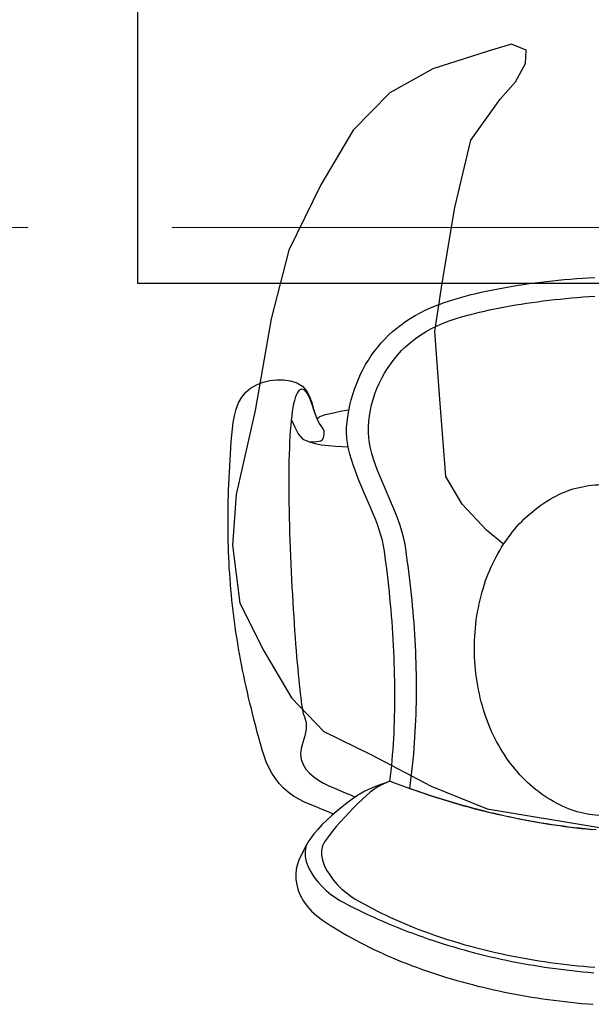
# Model space of a CAD drawing. Header units: millimetres. Extents: x 45699 to 251499, y 244 to 86446.
# Tile 4 of 240: x 53439 to 53836, y 33980 to 34664. Entities that reach past the tile are written whole.
import ezdxf

# ---------------------------------------------------------------- set-up
doc = ezdxf.new("R2010")
doc.units = ezdxf.units.MM
doc.header["$LTSCALE"] = 400
doc.linetypes.add('CENTER', pattern=[2, 1.25, -0.25, 0.25, -0.25])
for name, color, linetype in [('inr', 4, 'Continuous'), ('stramien', 1, 'CENTER'), ('symbol', 1, 'Continuous')]:
    doc.layers.add(name, color=color, linetype=linetype)

# ---------------------------------------------------------------- blocks, each defined once
blk = doc.blocks.new('symb-ps03_b2')
blk.add_lwpolyline([(82.2, -333.73), (93.49, -323.27), (109.57, -304.53), (119.85, -284.69), (121.28, -230.81), (122.48, -183.75), (115.83, -150.44), (104.24, -98.36), (90.78, -52.15), (69.01, -24.79), (57.73, -13.18), (50.16, -0.87), (49.41, 8.49), (59.39, 12.98), (75.77, 8.94), (114.72, -1.3), (145.34, -16.57), (172.08, -41.05), (196.39, -77.8), (221.07, -122.2), (235.72, -169.19), (249.93, -232.34), (265.93, -289.97), (270.29, -324.82), (267.36, -365.38), (252.24, -399.32), (234.6, -432.83), (213.47, -457.47), (181.15, -475.38), (140.99, -499.03), (102.83, -516.9), (26.94, -533.46), (-23.26, -539.32), (-83.08, -537.53), (-129.91, -527.67), (-165.07, -510.66), (-191.76, -478.72), (-217.74, -447.52), (-240.83, -394.03), (-258.09, -313.42), (-261.73, -241.7), (-250.83, -189), (-222.05, -138.32), (-185.21, -93.42), (-169.5, -72.24), (-133.78, -53.89), (-107.08, -45.73), (-74.51, -9.97), (-56.54, 2.32), (-37.52, 6.69), (-22.96, 0.81), (-11.7, -12.58), (-10.52, -27.93), (-13.17, -49.25), (-22.57, -61.11), (-75.09, -114.54), (-104.49, -144.91), (-120.66, -165.69), (-138.44, -200.31), (-141.83, -234.06), (-134.63, -284.5), (-123.43, -302.13), (-94.37, -318.79), (-69.05, -327.19), (-51.69, -333.04)])
blk.add_lwpolyline([(-74.51, -413.35, 0.078796), (-66.05, -458.32, 0.088041), (-45.71, -493.94, 0.105312), (-14.5, -518.49, 0.121926), (19.15, -525.8, 0.121926), (52.32, -516.57, 0.105312), (82.08, -490.27, 0.088041), (100.34, -453.54, 0.078796), (106.21, -408.16, 0.078796), (97.75, -363.19, 0.088041), (77.41, -327.57, 0.105312), (46.19, -303.02, 0.121926), (12.55, -295.71, 0.121926), (-20.62, -304.93, 0.105312), (-50.38, -331.24, 0.088041), (-68.65, -367.96, 0.078796)], format="xyb", close=True)
blk = doc.blocks.new('NUM1-CN02_B2')
for p, q in [((-97.36, -7.33), (-93.54, -6.72)), ((-93.54, -6.72), (-89.66, -6.14)), ((-89.66, -6.14), (-85.74, -5.58)), ((-85.74, -5.58), (-81.78, -5.05)), ((-81.78, -5.05), (-77.78, -4.54)), ((-77.78, -4.54), (-73.73, -4.06)), ((-73.73, -4.06), (-69.65, -3.61)), ((-69.65, -3.61), (-65.54, -3.18)), ((-65.54, -3.18), (-61.39, -2.78)), ((-61.39, -2.78), (-57.21, -2.41)), ((-57.21, -2.41), (-53.01, -2.07)), ((-53.01, -2.07), (-48.78, -1.75)), ((-48.78, -1.75), (-44.52, -1.46)), ((-44.52, -1.46), (-40.24, -1.19)), ((-129.31, -14.05), (-126.01, -13.2)), ((-126.01, -13.2), (-122.64, -12.37)), ((-122.64, -12.37), (-119.21, -11.57)), ((-119.21, -11.57), (-115.71, -10.8)), ((-115.71, -10.8), (-112.15, -10.05)), ((-112.15, -10.05), (-108.54, -9.33)), ((-108.54, -9.33), (-104.87, -8.64)), ((-104.87, -8.64), (-101.14, -7.97)), ((-101.14, -7.97), (-97.36, -7.33)), ((-150.4, -20.77), (-147.62, -19.73)), ((-147.62, -19.73), (-144.76, -18.71)), ((-144.76, -18.71), (-141.82, -17.73)), ((-141.82, -17.73), (-138.8, -16.77)), ((-138.8, -16.77), (-135.71, -15.83)), ((-135.71, -15.83), (-132.55, -14.93)), ((-132.55, -14.93), (-129.31, -14.05)), ((-98.87, -21.03), (-95.16, -20.4)), ((-95.16, -20.4), (-91.42, -19.79)), ((-91.42, -19.79), (-87.64, -19.21)), ((-87.64, -19.21), (-83.83, -18.65)), ((-83.83, -18.65), (-79.98, -18.12)), ((-79.98, -18.12), (-76.11, -17.62)), ((-76.11, -17.62), (-72.21, -17.14)), ((-72.21, -17.14), (-68.29, -16.69)), ((-68.29, -16.69), (-64.34, -16.26)), ((-64.34, -16.26), (-60.37, -15.86)), ((-60.37, -15.86), (-56.37, -15.49)), ((-56.37, -15.49), (-52.35, -15.14)), ((-52.35, -15.14), (-48.32, -14.81)), ((-48.32, -14.81), (-44.27, -14.52)), ((-44.27, -14.52), (-40.2, -14.25)), ((-165.06, -27.72), (-161.58, -25.81)), ((-161.58, -25.81), (-157.97, -24.01)), ((-157.97, -24.01), (-154.24, -22.33)), ((-154.24, -22.33), (-150.4, -20.77)), ((-150.4, -20.77), (-150.4, -20.77)), ((-132.76, -28.62), (-128.3, -27.36)), ((-128.3, -27.36), (-123.74, -26.2)), ((-123.74, -26.2), (-120.31, -25.38)), ((-120.31, -25.38), (-116.85, -24.59)), ((-116.85, -24.59), (-113.33, -23.83)), ((-113.33, -23.83), (-109.78, -23.09)), ((-109.78, -23.09), (-106.18, -22.38)), ((-106.18, -22.38), (-102.55, -21.69)), ((-102.55, -21.69), (-98.87, -21.03)), ((-177.81, -36.44), (-174.81, -34.1)), ((-174.81, -34.1), (-171.68, -31.87)), ((-171.68, -31.87), (-168.43, -29.74)), ((-168.43, -29.74), (-165.06, -27.72)), ((-149.61, -34.87), (-145.55, -33.1)), ((-145.55, -33.1), (-141.39, -31.47)), ((-141.39, -31.47), (-137.12, -29.99)), ((-137.12, -29.99), (-132.76, -28.62)), ((-183.46, -41.43), (-180.7, -38.88)), ((-180.7, -38.88), (-177.81, -36.44)), ((-161.12, -41.22), (-157.4, -38.92)), ((-157.4, -38.92), (-153.56, -36.8)), ((-153.56, -36.8), (-149.61, -34.87)), ((-191.03, -49.63), (-188.63, -46.8)), ((-188.63, -46.8), (-186.11, -44.07)), ((-186.11, -44.07), (-183.46, -41.43)), ((-171.6, -49.4), (-168.23, -46.45)), ((-168.23, -46.45), (-164.73, -43.72)), ((-164.73, -43.72), (-161.12, -41.22)), ((-195.47, -55.56), (-193.31, -52.55)), ((-193.31, -52.55), (-191.03, -49.63)), ((-177.05, -55.01), (-174.39, -52.13)), ((-174.39, -52.13), (-171.6, -49.4)), ((-171.6, -49.4), (-171.6, -49.4)), ((-199.42, -61.83), (-197.5, -58.65)), ((-197.5, -58.65), (-195.47, -55.56)), ((-184.19, -64.47), (-181.96, -61.2)), ((-181.96, -61.2), (-179.57, -58.04)), ((-179.57, -58.04), (-177.05, -55.01)), ((-202.88, -68.44), (-201.21, -65.09)), ((-201.21, -65.09), (-199.42, -61.83)), ((-188.2, -71.34), (-186.27, -67.86)), ((-186.27, -67.86), (-184.19, -64.47)), ((-275.11, -75.89), (-270.61, -74.14)), ((-270.61, -74.14), (-265.92, -72.95)), ((-265.92, -72.95), (-261.14, -72.36)), ((-261.14, -72.36), (-256.35, -72.39)), ((-256.35, -72.39), (-251.65, -73.08)), ((-251.65, -73.08), (-247.13, -74.45)), ((-247.13, -74.45), (-243.3, -76.73)), ((-205.84, -75.35), (-204.42, -71.85)), ((-204.42, -71.85), (-202.88, -68.44)), ((-191.55, -78.54), (-189.96, -74.9)), ((-189.96, -74.9), (-188.2, -71.34)), ((-285.43, -84.38), (-282.67, -80.91)), ((-282.67, -80.91), (-279.31, -78.17)), ((-279.31, -78.17), (-275.11, -75.89)), ((-246.99, -81.64), (-247.67, -83.11)), ((-246.27, -80.46), (-246.99, -81.64)), ((-245.5, -79.59), (-246.27, -80.46)), ((-244.67, -79.04), (-245.5, -79.59)), ((-243.79, -78.81), (-244.67, -79.04)), ((-241.64, -79.58), (-243.79, -78.81)), ((-243.3, -76.73), (-240.45, -80.03)), ((-239.79, -81.9), (-241.64, -79.58)), ((-240.45, -80.03), (-238.37, -83.95)), ((-238.13, -85.36), (-239.79, -81.9)), ((-208.32, -82.56), (-207.14, -78.92)), ((-207.14, -78.92), (-205.84, -75.35)), ((-192.96, -82.24), (-191.55, -78.54)), ((-289.34, -92.82), (-287.63, -88.41)), ((-287.63, -88.41), (-285.43, -84.38)), ((-248.88, -86.88), (-249.41, -89.17)), ((-248.3, -84.86), (-248.88, -86.88)), ((-247.67, -83.11), (-248.3, -84.86)), ((-238.37, -83.95), (-236.87, -88.11)), ((-236.6, -89.54), (-238.13, -85.36)), ((-236.87, -88.11), (-235.74, -92.11)), ((-210.3, -90.04), (-209.37, -86.27)), ((-209.37, -86.27), (-208.32, -82.56)), ((-195.23, -89.77), (-194.19, -85.99)), ((-194.19, -85.99), (-192.96, -82.24)), ((-290.61, -97.43), (-289.34, -92.82)), ((-250.36, -94.5), (-250.76, -97.51)), ((-249.91, -91.71), (-250.36, -94.5)), ((-249.41, -89.17), (-249.91, -91.71)), ((-235.1, -94.01), (-236.6, -89.54)), ((-235.74, -92.11), (-234.78, -95.58)), ((-233.54, -98.36), (-235.1, -94.01)), ((-234.78, -95.58), (-233.8, -98.11)), ((-227.18, -96.61), (-221.77, -95.25)), ((-221.77, -95.25), (-215.9, -94.05)), ((-215.9, -94.05), (-210.96, -93.18)), ((-211.78, -97.78), (-211.1, -93.88)), ((-211.1, -93.88), (-210.3, -90.04)), ((-196.72, -97.41), (-196.08, -93.58)), ((-196.08, -93.58), (-195.23, -89.77)), ((-292, -106.52), (-291.48, -102.05)), ((-291.48, -102.05), (-290.61, -97.43)), ((-251.13, -100.74), (-251.46, -104.18)), ((-250.76, -97.51), (-251.13, -100.74)), ((-250.76, -100.77), (-248.56, -105.36)), ((-233.8, -98.11), (-232.59, -99.33)), ((-231.83, -102.17), (-233.54, -98.36)), ((-232.59, -99.33), (-231.12, -98)), ((-229.89, -105.01), (-231.83, -102.17)), ((-231.12, -98), (-227.18, -96.61)), ((-212.64, -105.41), (-212.34, -101.75)), ((-212.34, -101.75), (-211.78, -97.78)), ((-212.34, -101.75), (-212.34, -101.75)), ((-197.39, -105.05), (-197.16, -101.23)), ((-197.16, -101.23), (-196.72, -97.41)), ((-292.37, -110.96), (-292, -106.52)), ((-251.74, -107.82), (-252, -111.65)), ((-251.46, -104.18), (-251.74, -107.82)), ((-248.56, -105.36), (-246.36, -109.95)), ((-228.9, -106.44), (-229.89, -105.01)), ((-228.3, -108.11), (-228.9, -106.44)), ((-228.16, -109.84), (-228.3, -108.11)), ((-212.66, -109.1), (-212.64, -105.41)), ((-212.43, -112.8), (-212.66, -109.1)), ((-197.41, -108.85), (-197.39, -105.05)), ((-197.2, -112.61), (-197.41, -108.85)), ((-293.03, -119.69), (-292.71, -115.35)), ((-292.71, -115.35), (-292.37, -110.96)), ((-252.21, -115.65), (-252.39, -119.82)), ((-252, -111.65), (-252.21, -115.65)), ((-246.36, -109.95), (-243.13, -113.57)), ((-243.13, -113.57), (-239.2, -115.16)), ((-243.13, -113.57), (-239.04, -115.36)), ((-239.2, -115.16), (-234.79, -115.4)), ((-239.04, -115.36), (-234.63, -116.66)), ((-234.79, -115.4), (-230.45, -114.71)), ((-230.45, -114.71), (-229.1, -113.65)), ((-229.1, -113.65), (-228.41, -111.8)), ((-228.41, -111.8), (-228.16, -109.84)), ((-211.95, -116.52), (-212.43, -112.8)), ((-196.76, -116.33), (-197.2, -112.61)), ((-293.33, -123.99), (-293.03, -119.69)), ((-252.39, -119.82), (-252.53, -124.15)), ((-234.63, -116.66), (-230, -117.56)), ((-230, -117.56), (-225.22, -118.15)), ((-225.22, -118.15), (-220.39, -118.51)), ((-220.39, -118.51), (-215.59, -118.74)), ((-215.59, -118.74), (-211.51, -118.89)), ((-211.26, -120.25), (-211.95, -116.52)), ((-210.38, -123.99), (-211.26, -120.25)), ((-196.08, -119.99), (-196.76, -116.33)), ((-195.17, -123.58), (-196.08, -119.99)), ((-293.85, -132.47), (-293.6, -128.25)), ((-293.6, -128.25), (-293.33, -123.99)), ((-252.65, -128.62), (-252.73, -133.22)), ((-252.53, -124.15), (-252.65, -128.62)), ((-209.32, -127.75), (-210.38, -123.99)), ((-208.12, -131.51), (-209.32, -127.75)), ((-193.94, -127.53), (-195.17, -123.58)), ((-192.59, -131.43), (-193.94, -127.53)), ((-294.28, -140.8), (-294.08, -136.66)), ((-294.08, -136.66), (-293.85, -132.47)), ((-252.73, -133.22), (-252.78, -137.95)), ((-206.78, -135.28), (-208.12, -131.51)), ((-205.34, -139.05), (-206.78, -135.28)), ((-191.13, -135.31), (-192.59, -131.43)), ((-189.59, -139.16), (-191.13, -135.31)), ((-294.46, -144.91), (-294.28, -140.8)), ((-252.78, -137.95), (-252.8, -142.79)), ((-252.8, -142.79), (-252.79, -147.73)), ((-203.82, -142.83), (-205.34, -139.05)), ((-202.23, -146.61), (-203.82, -142.83)), ((-187.99, -142.99), (-189.59, -139.16)), ((-186.35, -146.81), (-187.99, -142.99)), ((-294.74, -153.03), (-294.61, -148.99)), ((-294.61, -148.99), (-294.46, -144.91)), ((-252.79, -147.73), (-252.75, -152.76)), ((-200.61, -150.38), (-202.23, -146.61)), ((-198.96, -154.16), (-200.61, -150.38)), ((-184.68, -150.63), (-186.35, -146.81)), ((-294.92, -161.02), (-294.84, -157.04)), ((-294.84, -157.04), (-294.74, -153.03)), ((-252.75, -152.76), (-252.69, -157.88)), ((-197.32, -157.93), (-198.96, -154.16)), ((-183.02, -154.44), (-184.68, -150.63)), ((-181.38, -158.26), (-183.02, -154.44)), ((-294.97, -164.98), (-294.92, -161.02)), ((-252.69, -157.88), (-252.61, -163.06)), ((-252.61, -163.06), (-252.49, -168.3)), ((-195.7, -161.7), (-197.32, -157.93)), ((-194.14, -165.46), (-195.7, -161.7)), ((-179.78, -162.09), (-181.38, -158.26)), ((-178.24, -165.94), (-179.78, -162.09)), ((-295, -168.91), (-294.97, -164.98)), ((-295, -172.81), (-295, -168.91)), ((-252.49, -168.3), (-252.36, -173.6)), ((-192.64, -169.21), (-194.14, -165.46)), ((-191.23, -172.95), (-192.64, -169.21)), ((-176.79, -169.81), (-178.24, -165.94)), ((-175.45, -173.71), (-176.79, -169.81)), ((-294.98, -176.69), (-295, -172.81)), ((-294.93, -180.54), (-294.98, -176.69)), ((-252.36, -173.6), (-252.21, -178.93)), ((-189.94, -176.68), (-191.23, -172.95)), ((-188.78, -180.39), (-189.94, -176.68)), ((-174.24, -177.65), (-175.45, -173.71)), ((-173.17, -181.63), (-174.24, -177.65)), ((-294.86, -184.38), (-294.93, -180.54)), ((-294.75, -188.2), (-294.86, -184.38)), ((-252.21, -178.93), (-252.03, -184.28)), ((-252.03, -184.28), (-251.83, -189.65)), ((-187.78, -184.09), (-188.78, -180.39)), ((-186.96, -187.77), (-187.78, -184.09)), ((-172.27, -185.65), (-173.17, -181.63)), ((-294.63, -191.99), (-294.75, -188.2)), ((-251.83, -189.65), (-251.62, -195.03)), ((-186.34, -191.43), (-186.96, -187.77)), ((-186.34, -191.43), (-186.34, -191.43)), ((-185.79, -195.42), (-186.34, -191.43)), ((-171.57, -189.73), (-172.27, -185.65)), ((-171.57, -189.73), (-171.57, -189.73)), ((-171, -193.71), (-171.57, -189.73)), ((-294.47, -195.78), (-294.63, -191.99)), ((-294.29, -199.55), (-294.47, -195.78)), ((-251.62, -195.03), (-251.39, -200.41)), ((-185.26, -199.44), (-185.79, -195.42)), ((-170.45, -197.68), (-171, -193.71)), ((-169.92, -201.65), (-170.45, -197.68)), ((-294.09, -203.3), (-294.29, -199.55)), ((-293.85, -207.04), (-294.09, -203.3)), ((-251.39, -200.41), (-251.14, -205.76)), ((-184.74, -203.48), (-185.26, -199.44)), ((-184.25, -207.54), (-184.74, -203.48)), ((-169.4, -205.62), (-169.92, -201.65)), ((-293.59, -210.78), (-293.85, -207.04)), ((-293.3, -214.5), (-293.59, -210.78)), ((-251.14, -205.76), (-250.88, -211.09)), ((-250.88, -211.09), (-250.6, -216.39)), ((-183.78, -211.61), (-184.25, -207.54)), ((-183.33, -215.7), (-183.78, -211.61)), ((-168.91, -209.59), (-169.4, -205.62)), ((-168.45, -213.56), (-168.91, -209.59)), ((-292.99, -218.22), (-293.3, -214.5)), ((-292.64, -221.93), (-292.99, -218.22)), ((-250.6, -216.39), (-250.31, -221.63)), ((-182.9, -219.8), (-183.33, -215.7)), ((-168, -217.53), (-168.45, -213.56)), ((-167.58, -221.5), (-168, -217.53)), ((-292.27, -225.63), (-292.64, -221.93)), ((-291.87, -229.34), (-292.27, -225.63)), ((-250.31, -221.63), (-250.01, -226.82)), ((-182.49, -223.91), (-182.9, -219.8)), ((-182.1, -228.03), (-182.49, -223.91)), ((-167.17, -225.47), (-167.58, -221.5)), ((-166.79, -229.44), (-167.17, -225.47)), ((-291.45, -233.04), (-291.87, -229.34)), ((-250.01, -226.82), (-249.7, -231.94)), ((-249.7, -231.94), (-249.38, -236.98)), ((-181.73, -232.16), (-182.1, -228.03)), ((-181.38, -236.3), (-181.73, -232.16)), ((-166.44, -233.41), (-166.79, -229.44)), ((-290.99, -236.74), (-291.45, -233.04)), ((-290.51, -240.45), (-290.99, -236.74)), ((-249.38, -236.98), (-249.05, -241.92)), ((-181.06, -240.44), (-181.38, -236.3)), ((-166.1, -237.38), (-166.44, -233.41)), ((-165.79, -241.35), (-166.1, -237.38)), ((-290, -244.15), (-290.51, -240.45)), ((-289.46, -247.86), (-290, -244.15)), ((-249.05, -241.92), (-248.71, -246.77)), ((-180.76, -244.58), (-181.06, -240.44)), ((-180.49, -248.72), (-180.76, -244.58)), ((-165.51, -245.32), (-165.79, -241.35)), ((-165.25, -249.28), (-165.51, -245.32)), ((-288.89, -251.58), (-289.46, -247.86)), ((-288.29, -255.31), (-288.89, -251.58)), ((-248.71, -246.77), (-248.37, -251.5)), ((-248.37, -251.5), (-248.02, -256.11)), ((-180.23, -252.87), (-180.49, -248.72)), ((-180, -257.01), (-180.23, -252.87)), ((-165.01, -253.25), (-165.25, -249.28)), ((-287.66, -259.04), (-288.29, -255.31)), ((-287, -262.79), (-287.66, -259.04)), ((-248.02, -256.11), (-247.67, -260.59)), ((-179.8, -261.15), (-180, -257.01)), ((-164.8, -257.22), (-165.01, -253.25)), ((-164.62, -261.18), (-164.8, -257.22)), ((-286.32, -266.54), (-287, -262.79)), ((-285.6, -270.31), (-286.32, -266.54)), ((-247.67, -260.59), (-247.32, -264.92)), ((-247.32, -264.92), (-246.96, -269.1)), ((-179.62, -265.28), (-179.8, -261.15)), ((-179.46, -269.4), (-179.62, -265.28)), ((-164.46, -265.15), (-164.62, -261.18)), ((-164.32, -269.12), (-164.46, -265.15)), ((-284.86, -274.1), (-285.6, -270.31)), ((-246.96, -269.1), (-246.61, -273.11)), ((-246.61, -273.11), (-246.25, -276.95)), ((-179.33, -273.52), (-179.46, -269.4)), ((-179.23, -277.62), (-179.33, -273.52)), ((-164.22, -273.09), (-164.32, -269.12)), ((-164.13, -277.05), (-164.22, -273.09)), ((-284.08, -277.9), (-284.86, -274.1)), ((-283.27, -281.72), (-284.08, -277.9)), ((-246.25, -276.95), (-245.9, -280.6)), ((-179.15, -281.71), (-179.23, -277.62)), ((-164.08, -281.02), (-164.13, -277.05)), ((-282.44, -285.56), (-283.27, -281.72)), ((-281.57, -289.42), (-282.44, -285.56)), ((-245.9, -280.6), (-245.55, -284.05)), ((-245.55, -284.05), (-245.2, -287.29)), ((-245.2, -287.29), (-244.86, -290.32)), ((-179.09, -285.79), (-179.15, -281.71)), ((-179.07, -289.86), (-179.09, -285.79)), ((-164.06, -284.99), (-164.08, -281.02)), ((-164.06, -288.96), (-164.06, -284.99)), ((-280.67, -293.3), (-281.57, -289.42)), ((-279.75, -297.21), (-280.67, -293.3)), ((-244.86, -290.32), (-244.52, -293.11)), ((-244.52, -293.11), (-244.19, -295.67)), ((-179.09, -297.93), (-179.07, -293.9)), ((-179.07, -293.9), (-179.07, -289.86)), ((-164.15, -296.89), (-164.09, -292.93)), ((-164.09, -292.93), (-164.06, -288.96)), ((-278.79, -301.14), (-279.75, -297.21)), ((-244.19, -295.67), (-243.87, -297.97)), ((-243.87, -297.97), (-243.56, -300.01)), ((-243.56, -300.01), (-243.26, -301.77)), ((-179.15, -301.94), (-179.09, -297.93)), ((-164.35, -304.83), (-164.23, -300.86)), ((-164.23, -300.86), (-164.15, -296.89)), ((-277.8, -305.1), (-278.79, -301.14)), ((-276.78, -309.09), (-277.8, -305.1)), ((-243.26, -301.77), (-242.98, -303.26)), ((-242.98, -303.26), (-242.7, -304.45)), ((-242.7, -304.45), (-242.44, -305.33)), ((-242.44, -305.33), (-242.2, -305.9)), ((-242.2, -305.9), (-240.62, -310.46)), ((-179.34, -309.88), (-179.23, -305.92)), ((-179.23, -305.92), (-179.15, -301.94)), ((-164.49, -308.8), (-164.35, -304.83)), ((-275.72, -313.11), (-276.78, -309.09)), ((-274.64, -317.15), (-275.72, -313.11)), ((-240.62, -310.46), (-240.62, -315.18)), ((-179.65, -317.72), (-179.48, -313.81)), ((-179.48, -313.81), (-179.34, -309.88)), ((-164.88, -316.74), (-164.67, -312.77)), ((-164.67, -312.77), (-164.49, -308.8)), ((-273.52, -321.24), (-274.64, -317.15)), ((-272.38, -325.35), (-273.52, -321.24)), ((-241.62, -319.89), (-243.02, -324.42)), ((-240.62, -315.18), (-241.62, -319.89)), ((-179.85, -321.6), (-179.65, -317.72)), ((-165.38, -324.69), (-165.11, -320.71)), ((-165.11, -320.71), (-164.88, -316.74)), ((-271.2, -329.5), (-272.38, -325.35)), ((-243.02, -324.42), (-244.23, -328.58)), ((-180.33, -329.26), (-180.07, -325.45)), ((-180.07, -325.45), (-179.85, -321.6)), ((-165.68, -328.66), (-165.38, -324.69)), ((-269.98, -333.69), (-271.2, -329.5)), ((-268.56, -337.82), (-269.98, -333.69)), ((-244.23, -328.58), (-244.68, -332.2)), ((-244.68, -332.2), (-244.11, -336.2)), ((-180.93, -336.79), (-180.62, -333.04)), ((-180.62, -333.04), (-180.33, -329.26)), ((-166.37, -336.61), (-166.01, -332.63)), ((-166.01, -332.63), (-165.68, -328.66)), ((-266.76, -341.83), (-268.56, -337.82)), ((-264.6, -345.69), (-266.76, -341.83)), ((-244.11, -336.2), (-242.81, -339.77)), ((-242.81, -339.77), (-240.87, -342.96)), ((-181.66, -344.16), (-181.28, -340.5)), ((-181.28, -340.5), (-180.93, -336.79)), ((-167.19, -344.56), (-166.76, -340.58)), ((-166.76, -340.58), (-166.37, -336.61)), ((-262.12, -349.37), (-264.6, -345.69)), ((-240.87, -342.96), (-238.39, -345.8)), ((-238.39, -345.8), (-235.46, -348.34)), ((-235.46, -348.34), (-232.16, -350.6)), ((-182.51, -351.38), (-182.07, -347.79)), ((-182.07, -347.79), (-181.66, -344.16)), ((-168.14, -352.51), (-167.65, -348.53)), ((-167.65, -348.53), (-167.19, -344.56)), ((-259.36, -352.84), (-262.12, -349.37)), ((-256.35, -356.06), (-259.36, -352.84)), ((-232.16, -350.6), (-228.6, -352.64)), ((-228.6, -352.64), (-224.87, -354.49)), ((-224.87, -354.49), (-221.05, -356.19)), ((-191.28, -355.58), (-196.27, -358.95)), ((-190.22, -354.13), (-194.86, -355.9)), ((-186.69, -353.19), (-191.28, -355.58)), ((-186.05, -352.69), (-190.22, -354.13)), ((-182.51, -351.38), (-186.69, -353.19)), ((-182.51, -351.38), (-186.05, -352.69)), ((-182.51, -351.38), (-182.51, -351.38)), ((-178.66, -352.84), (-182.51, -351.38)), ((-174.82, -354.26), (-178.66, -352.84)), ((-170.98, -355.66), (-174.82, -354.26)), ((-167.14, -357.03), (-170.98, -355.66)), ((-168.67, -356.49), (-168.14, -352.51)), ((-253.11, -359), (-256.35, -356.06)), ((-249.59, -361.62), (-253.11, -359)), ((-245.83, -363.87), (-249.59, -361.62)), ((-221.05, -356.19), (-217.24, -357.78)), ((-217.24, -357.78), (-213.53, -359.3)), ((-213.53, -359.3), (-210.01, -360.79)), ((-210.01, -360.79), (-206.59, -362.38)), ((-205.02, -361.29), (-208.66, -363.82)), ((-199.85, -358.22), (-205.02, -361.29)), ((-196.27, -358.95), (-201.64, -363.7)), ((-194.86, -355.9), (-199.85, -358.22)), ((-168.67, -356.49), (-168.67, -356.49)), ((-164.9, -357.84), (-168.67, -356.49)), ((-163.31, -358.36), (-167.14, -357.03)), ((-161.14, -359.15), (-164.9, -357.84)), ((-159.48, -359.67), (-163.31, -358.36)), ((-157.37, -360.44), (-161.14, -359.15)), ((-155.65, -360.94), (-159.48, -359.67)), ((-153.6, -361.7), (-157.37, -360.44)), ((-151.83, -362.19), (-155.65, -360.94)), ((-149.82, -362.93), (-153.6, -361.7)), ((-148.01, -363.4), (-151.83, -362.19)), ((-241.89, -365.83), (-245.83, -363.87)), ((-237.82, -367.6), (-241.89, -365.83)), ((-233.68, -369.25), (-237.82, -367.6)), ((-229.51, -370.88), (-233.68, -369.25)), ((-216.04, -369.43), (-219.67, -372.43)), ((-212.35, -366.55), (-216.04, -369.43)), ((-208.66, -363.82), (-212.35, -366.55)), ((-204.74, -366.82), (-207.83, -369.95)), ((-201.64, -363.7), (-204.74, -366.82)), ((-146.04, -364.12), (-149.82, -362.93)), ((-144.2, -364.59), (-148.01, -363.4)), ((-142.26, -365.29), (-146.04, -364.12)), ((-140.38, -365.74), (-144.2, -364.59)), ((-138.48, -366.42), (-142.26, -365.29)), ((-136.57, -366.86), (-140.38, -365.74)), ((-134.69, -367.53), (-138.48, -366.42)), ((-132.77, -367.96), (-136.57, -366.86)), ((-130.9, -368.6), (-134.69, -367.53)), ((-128.97, -369.02), (-132.77, -367.96)), ((-127.1, -369.64), (-130.9, -368.6)), ((-125.17, -370.05), (-128.97, -369.02)), ((-225.39, -372.56), (-229.51, -370.88)), ((-223.2, -375.51), (-226.58, -378.63)), ((-221.72, -374.22), (-225.39, -372.56)), ((-219.67, -372.43), (-223.2, -375.51)), ((-213.9, -376.33), (-216.86, -379.58)), ((-210.88, -373.12), (-213.9, -376.33)), ((-207.83, -369.95), (-210.88, -373.12)), ((-123.31, -370.65), (-127.1, -369.64)), ((-121.37, -371.05), (-125.17, -370.05)), ((-119.51, -371.63), (-123.31, -370.65)), ((-117.57, -372.02), (-121.37, -371.05)), ((-115.71, -372.58), (-119.51, -371.63)), ((-113.78, -372.97), (-117.57, -372.02)), ((-111.9, -373.5), (-115.71, -372.58)), ((-109.99, -373.88), (-113.78, -372.97)), ((-108.09, -374.39), (-111.9, -373.5)), ((-106.21, -374.76), (-109.99, -373.88)), ((-104.28, -375.25), (-108.09, -374.39)), ((-102.42, -375.61), (-106.21, -374.76)), ((-100.47, -376.08), (-104.28, -375.25)), ((-98.64, -376.43), (-102.42, -375.61)), ((-96.66, -376.88), (-100.47, -376.08)), ((-229.76, -381.76), (-232.68, -384.86)), ((-226.58, -378.63), (-229.76, -381.76)), ((-219.76, -382.91), (-222.57, -386.31)), ((-216.86, -379.58), (-219.76, -382.91)), ((-94.86, -377.22), (-98.64, -376.43)), ((-92.84, -377.64), (-96.66, -376.88)), ((-91.08, -377.97), (-94.86, -377.22)), ((-89.03, -378.38), (-92.84, -377.64)), ((-87.31, -378.7), (-91.08, -377.97)), ((-85.21, -379.09), (-89.03, -378.38)), ((-83.53, -379.4), (-87.31, -378.7)), ((-81.39, -379.76), (-85.21, -379.09)), ((-79.76, -380.07), (-83.53, -379.4)), ((-77.56, -380.4), (-81.39, -379.76)), ((-75.99, -380.71), (-79.76, -380.07)), ((-73.74, -381.02), (-77.56, -380.4)), ((-72.23, -381.31), (-75.99, -380.71)), ((-69.91, -381.6), (-73.74, -381.02)), ((-68.46, -381.89), (-72.23, -381.31)), ((-66.08, -382.15), (-69.91, -381.6)), ((-64.7, -382.44), (-68.46, -381.89)), ((-62.25, -382.67), (-66.08, -382.15)), ((-60.93, -382.95), (-64.7, -382.44)), ((-58.42, -383.16), (-62.25, -382.67)), ((-57.17, -383.44), (-60.93, -382.95)), ((-54.59, -383.62), (-58.42, -383.16)), ((-235.31, -387.9), (-237.58, -390.83)), ((-232.68, -384.86), (-235.31, -387.9)), ((-225.28, -389.79), (-227.88, -393.37)), ((-222.57, -386.31), (-225.28, -389.79)), ((-53.41, -383.9), (-57.17, -383.44)), ((-50.76, -384.05), (-54.59, -383.62)), ((-49.65, -384.32), (-53.41, -383.9)), ((-46.92, -384.45), (-50.76, -384.05)), ((-45.89, -384.72), (-49.65, -384.32)), ((-43.09, -384.82), (-46.92, -384.45)), ((-42.14, -385.08), (-45.89, -384.72)), ((-39.25, -385.16), (-43.09, -384.82)), ((-240.43, -395.34), (-242.39, -398.94)), ((-240.89, -396.76), (-241.52, -400.1)), ((-239.46, -393.62), (-240.89, -396.76)), ((-237.58, -390.83), (-239.46, -393.62)), ((-229.39, -396.27), (-230.1, -399.39)), ((-227.88, -393.37), (-229.39, -396.27)), ((-244.02, -402.4), (-245.5, -405.61)), ((-242.39, -398.94), (-244.02, -402.4)), ((-241.52, -400.1), (-241.42, -403.58)), ((-241.42, -403.58), (-240.68, -407.14)), ((-230.1, -399.39), (-230.1, -402.69)), ((-230.1, -402.69), (-229.45, -406.1)), ((-246.81, -408.92), (-247.64, -412.4)), ((-245.5, -405.61), (-246.81, -408.92)), ((-240.68, -407.14), (-239.35, -410.74)), ((-229.45, -406.1), (-228.22, -409.58)), ((-228.22, -409.58), (-226.49, -413.07)), ((-247.64, -412.4), (-248, -416.01)), ((-248, -416.01), (-247.88, -419.7)), ((-239.35, -410.74), (-237.53, -414.31)), ((-237.53, -414.31), (-235.29, -417.81)), ((-226.49, -413.07), (-224.34, -416.51)), ((-224.34, -416.51), (-221.84, -419.86)), ((-247.88, -419.7), (-247.27, -423.46)), ((-247.27, -423.46), (-246.18, -427.22)), ((-235.29, -417.81), (-232.7, -421.17)), ((-232.7, -421.17), (-229.85, -424.35)), ((-221.84, -419.86), (-219.06, -423.05)), ((-219.06, -423.05), (-216.08, -426.03)), ((-246.18, -427.22), (-244.61, -430.96)), ((-244.61, -430.96), (-242.55, -434.63)), ((-229.85, -424.35), (-226.8, -427.3)), ((-226.8, -427.3), (-223.63, -429.95)), ((-223.63, -429.95), (-220.43, -432.26)), ((-216.08, -426.03), (-212.96, -428.76)), ((-212.96, -428.76), (-209.79, -431.17)), ((-242.55, -434.63), (-240, -438.19)), ((-220.43, -432.26), (-217.25, -434.17)), ((-217.25, -434.17), (-214.02, -435.9)), ((-214.02, -435.9), (-210.76, -437.6)), ((-210.76, -437.6), (-207.49, -439.27)), ((-209.79, -431.17), (-206.63, -433.2)), ((-206.63, -433.2), (-203.69, -434.91)), ((-203.69, -434.91), (-200.72, -436.58)), ((-200.72, -436.58), (-197.71, -438.22)), ((-240, -438.19), (-236.95, -441.62)), ((-236.95, -441.62), (-233.41, -444.86)), ((-207.49, -439.27), (-204.19, -440.91)), ((-204.19, -440.91), (-200.88, -442.52)), ((-200.88, -442.52), (-197.54, -444.11)), ((-197.71, -438.22), (-194.67, -439.83)), ((-197.54, -444.11), (-194.19, -445.66)), ((-194.67, -439.83), (-191.59, -441.41)), ((-191.59, -441.41), (-188.48, -442.96)), ((-188.48, -442.96), (-185.34, -444.48)), ((-185.34, -444.48), (-182.16, -445.97)), ((-233.41, -444.86), (-229.38, -447.87)), ((-229.38, -447.87), (-226.6, -449.72)), ((-226.6, -449.72), (-223.78, -451.55)), ((-223.78, -451.55), (-220.93, -453.34)), ((-194.19, -445.66), (-190.81, -447.18)), ((-190.81, -447.18), (-187.42, -448.68)), ((-187.42, -448.68), (-184.01, -450.14)), ((-184.01, -450.14), (-180.59, -451.58)), ((-182.16, -445.97), (-178.96, -447.43)), ((-180.59, -451.58), (-177.14, -452.99)), ((-178.96, -447.43), (-175.72, -448.86)), ((-175.72, -448.86), (-172.45, -450.26)), ((-172.45, -450.26), (-169.16, -451.63)), ((-220.93, -453.34), (-218.04, -455.1)), ((-218.04, -455.1), (-215.12, -456.84)), ((-215.12, -456.84), (-212.16, -458.54)), ((-177.14, -452.99), (-173.68, -454.36)), ((-173.68, -454.36), (-170.2, -455.71)), ((-170.2, -455.71), (-166.71, -457.03)), ((-169.16, -451.63), (-165.83, -452.97)), ((-166.71, -457.03), (-163.2, -458.32)), ((-165.83, -452.97), (-162.48, -454.28)), ((-163.2, -458.32), (-159.68, -459.58)), ((-162.48, -454.28), (-159.1, -455.56)), ((-159.1, -455.56), (-155.69, -456.81)), ((-155.69, -456.81), (-152.26, -458.03)), ((-152.26, -458.03), (-148.8, -459.22)), ((-212.16, -458.54), (-209.17, -460.22)), ((-209.17, -460.22), (-206.15, -461.87)), ((-206.15, -461.87), (-203.09, -463.49)), ((-203.09, -463.49), (-200, -465.08)), ((-200, -465.08), (-196.88, -466.64)), ((-159.68, -459.58), (-156.14, -460.81)), ((-156.14, -460.81), (-152.58, -462.01)), ((-152.58, -462.01), (-149.02, -463.19)), ((-149.02, -463.19), (-145.43, -464.33)), ((-148.8, -459.22), (-145.31, -460.37)), ((-145.43, -464.33), (-141.84, -465.44)), ((-145.31, -460.37), (-141.8, -461.5)), ((-141.8, -461.5), (-138.27, -462.6)), ((-138.27, -462.6), (-134.71, -463.67)), ((-134.71, -463.67), (-131.14, -464.71)), ((-131.14, -464.71), (-127.54, -465.72)), ((-196.88, -466.64), (-193.73, -468.17)), ((-193.73, -468.17), (-190.55, -469.67)), ((-190.55, -469.67), (-187.34, -471.14)), ((-187.34, -471.14), (-184.11, -472.59)), ((-141.84, -465.44), (-138.23, -466.53)), ((-138.23, -466.53), (-134.6, -467.58)), ((-134.6, -467.58), (-130.97, -468.61)), ((-130.97, -468.61), (-127.32, -469.6)), ((-127.54, -465.72), (-123.91, -466.69)), ((-127.32, -469.6), (-123.66, -470.57)), ((-123.91, -466.69), (-120.27, -467.64)), ((-123.66, -470.57), (-119.99, -471.51)), ((-120.27, -467.64), (-116.61, -468.56)), ((-119.99, -471.51), (-116.31, -472.42)), ((-116.61, -468.56), (-112.93, -469.45)), ((-112.93, -469.45), (-109.23, -470.3)), ((-109.23, -470.3), (-105.51, -471.13)), ((-105.51, -471.13), (-101.78, -471.93)), ((-101.78, -471.93), (-98.03, -472.69)), ((-184.11, -472.59), (-180.84, -474.01)), ((-180.84, -474.01), (-177.54, -475.39)), ((-177.54, -475.39), (-174.22, -476.75)), ((-174.22, -476.75), (-170.87, -478.08)), ((-170.87, -478.08), (-167.5, -479.38)), ((-116.31, -472.42), (-112.61, -473.3)), ((-112.61, -473.3), (-108.91, -474.15)), ((-108.91, -474.15), (-105.2, -474.97)), ((-105.2, -474.97), (-101.47, -475.76)), ((-101.47, -475.76), (-97.74, -476.52)), ((-98.03, -472.69), (-94.26, -473.43)), ((-97.74, -476.52), (-94, -477.25)), ((-94.26, -473.43), (-90.47, -474.14)), ((-94, -477.25), (-90.25, -477.96)), ((-90.47, -474.14), (-86.68, -474.82)), ((-90.25, -477.96), (-86.49, -478.63)), ((-86.68, -474.82), (-82.86, -475.46)), ((-86.49, -478.63), (-82.72, -479.27)), ((-82.86, -475.46), (-79.04, -476.08)), ((-79.04, -476.08), (-75.2, -476.66)), ((-75.2, -476.66), (-71.35, -477.22)), ((-71.35, -477.22), (-67.48, -477.75)), ((-67.48, -477.75), (-63.61, -478.24)), ((-63.61, -478.24), (-59.73, -478.71)), ((-59.73, -478.71), (-55.83, -479.14)), ((-167.5, -479.38), (-164.1, -480.65)), ((-164.1, -480.65), (-160.67, -481.89)), ((-160.67, -481.89), (-157.22, -483.11)), ((-157.22, -483.11), (-153.75, -484.29)), ((-153.75, -484.29), (-150.25, -485.45)), ((-150.25, -485.45), (-146.73, -486.57)), ((-82.72, -479.27), (-78.95, -479.89)), ((-78.95, -479.89), (-75.17, -480.48)), ((-75.17, -480.48), (-71.38, -481.03)), ((-71.38, -481.03), (-67.58, -481.56)), ((-67.58, -481.56), (-63.78, -482.06)), ((-63.78, -482.06), (-59.97, -482.53)), ((-59.97, -482.53), (-56.16, -482.97)), ((-56.16, -482.97), (-52.34, -483.38)), ((-55.83, -479.14), (-51.93, -479.55)), ((-52.34, -483.38), (-48.52, -483.76)), ((-51.93, -479.55), (-48.02, -479.92)), ((-48.52, -483.76), (-44.69, -484.11)), ((-48.02, -479.92), (-44.1, -480.27)), ((-44.69, -484.11), (-40.86, -484.43)), ((-44.1, -480.27), (-40.17, -480.59)), ((-146.73, -486.57), (-143.19, -487.67)), ((-143.19, -487.67), (-139.63, -488.74)), ((-139.63, -488.74), (-136.04, -489.78)), ((-136.04, -489.78), (-132.44, -490.79)), ((-132.44, -490.79), (-128.82, -491.77)), ((-128.82, -491.77), (-125.17, -492.72)), ((-125.17, -492.72), (-121.51, -493.65)), ((-121.51, -493.65), (-117.83, -494.54)), ((-117.83, -494.54), (-114.13, -495.41)), ((-114.13, -495.41), (-110.42, -496.25)), ((-110.42, -496.25), (-106.69, -497.05)), ((-106.69, -497.05), (-102.94, -497.83)), ((-102.94, -497.83), (-99.18, -498.58)), ((-99.18, -498.58), (-95.4, -499.31)), ((-95.4, -499.31), (-91.61, -500)), ((-91.61, -500), (-87.81, -500.66)), ((-87.81, -500.66), (-83.99, -501.3)), ((-83.99, -501.3), (-80.16, -501.9)), ((-80.16, -501.9), (-76.32, -502.48)), ((-76.32, -502.48), (-72.47, -503.03)), ((-72.47, -503.03), (-68.61, -503.55)), ((-68.61, -503.55), (-64.73, -504.04)), ((-64.73, -504.04), (-60.85, -504.5)), ((-60.85, -504.5), (-56.96, -504.93)), ((-56.96, -504.93), (-53.06, -505.33)), ((-53.06, -505.33), (-49.15, -505.71)), ((-49.15, -505.71), (-45.24, -506.05)), ((-45.24, -506.05), (-41.32, -506.37))]:
    blk.add_line(p, q)

msp = doc.modelspace()

# ---------------------------------------------------------------- linework, layer by layer
at = {"layer": 'inr'}
msp.add_lwpolyline([(53520.6, 35181.33), (53520.6, 34481.33), (54220.6, 34481.33), (54220.6, 35181.33)], close=True, dxfattribs=at)
at = {"layer": 'stramien', "lineweight": 0}
msp.add_line((52744.44, 34520), (67231.89, 34520), dxfattribs=at)

# ---------------------------------------------------------------- block references
at = {"layer": 'inr'}
msp.add_blockref('NUM1-CN02_B2', (53878.38, 34486.55), dxfattribs=at)
at = {"layer": 'symbol', "linetype": 'Continuous', "lineweight": 0, "xscale": -1, "rotation": 2.875476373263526}
msp.add_blockref('symb-ps03_b2', (53840.18, 34637.32), dxfattribs=at)

doc.saveas('drawing.dxf')
